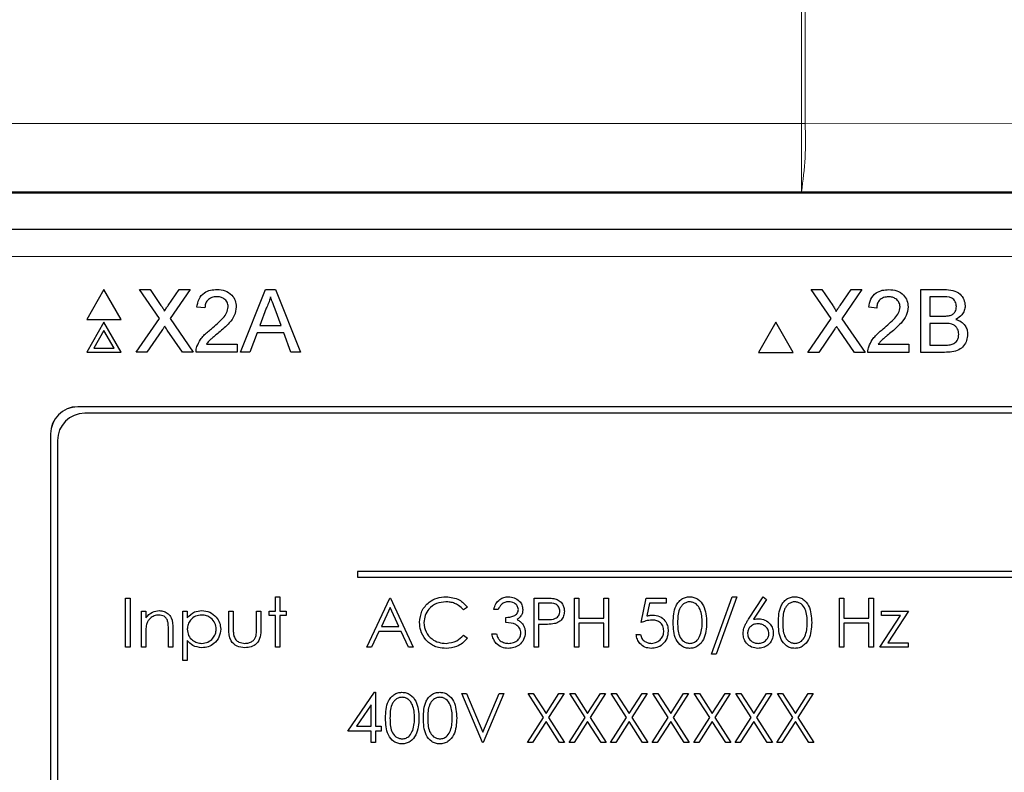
# Paper-space layout 'Blatt3' of a CAD drawing. Header units: millimetres. Extents: x 5 to 418, y 2 to 292.
# Tile 31 of 50: x 110.13 to 119.16, y 189.54 to 196.44. Entities that reach past the tile are written whole.
import ezdxf

# ---------------------------------------------------------------- set-up
doc = ezdxf.new("R2010")
doc.units = ezdxf.units.MM

psp = doc.layouts.new('Blatt3')

# ---------------------------------------------------------------- linework, layer by layer
at = {"color": 7, "linetype": 'Continuous', "lineweight": 18}
for p, q in [((117.2997, 195.484), (117.2997, 214.339)), ((117.3338, 214.339), (117.3338, 195.484)), ((101.9328, 195.484), (117.2997, 195.484)), ((117.2997, 194.8591), (117.2997, 195.484)), ((117.3338, 195.484), (117.2997, 195.484)), ((117.3338, 195.484), (129.9952, 195.4719)), ((117.2997, 194.8591), (101.9328, 194.8591)), ((127.0575, 194.8498), (117.2997, 194.8591)), ((124.8586, 194.2651), (109.1, 194.2651)), ((110.6668, 192.8883), (110.6668, 192.8901)), ((110.4185, 192.6401), (110.4168, 192.6401))]:
    psp.add_line(p, q, dxfattribs=at)
at = {"color": 7, "linetype": 'Continuous', "lineweight": 25}
for p, q in [((105.3963, 194.8498), (127.0575, 194.8498)), ((109.1, 194.5151), (124.8586, 194.5151)), ((110.9075, 193.9641), (110.7487, 193.6891)), ((111.0662, 193.6891), (110.9075, 193.9641)), ((111.4147, 193.6985), (111.2316, 193.9641)), ((111.2316, 193.9641), (111.3293, 193.9641)), ((111.3293, 193.9641), (111.4296, 193.8185)), ((111.497, 193.8184), (111.597, 193.9641)), ((111.696, 193.9641), (111.513, 193.6976)), ((111.597, 193.9641), (111.696, 193.9641)), ((112.1594, 193.3891), (112.3877, 193.9641)), ((112.3877, 193.9641), (112.4792, 193.9641)), ((112.4792, 193.9641), (112.7075, 193.3891)), ((117.3892, 193.9629), (117.4869, 193.9629)), ((117.5722, 193.6973), (117.3892, 193.9629)), ((117.4869, 193.9629), (117.5872, 193.8173)), ((117.6546, 193.8172), (117.7545, 193.9629)), ((117.8536, 193.9629), (117.6706, 193.6964)), ((117.7545, 193.9629), (117.8536, 193.9629)), ((118.3957, 193.3879), (118.3957, 193.9629)), ((118.3957, 193.9629), (118.6109, 193.9629)), ((118.5863, 193.8966), (118.4768, 193.8966)), ((118.4768, 193.8966), (118.4768, 193.7196)), ((111.8327, 193.7946), (111.7589, 193.8019)), ((112.3942, 193.7916), (112.3353, 193.6324)), ((112.5316, 193.6324), (112.4757, 193.7835)), ((117.9902, 193.7934), (117.9165, 193.8007)), ((110.7487, 193.6891), (111.0662, 193.6891)), ((111.2021, 193.3891), (111.4147, 193.6985)), ((111.513, 193.6976), (111.7255, 193.3891)), ((117.3597, 193.3879), (117.5722, 193.6973)), ((117.6706, 193.6964), (117.8831, 193.3879)), ((118.4768, 193.7196), (118.5953, 193.7196)), ((110.9075, 193.6641), (110.7487, 193.3891)), ((110.9075, 193.5891), (110.8136, 193.4266)), ((111.0662, 193.3891), (110.9075, 193.6641)), ((111.0013, 193.4266), (110.9075, 193.5891)), ((111.4371, 193.587), (111.3011, 193.3891)), ((111.6277, 193.3891), (111.4878, 193.5923)), ((112.3353, 193.6324), (112.5316, 193.6324)), ((117.065, 193.6629), (116.9062, 193.3879)), ((117.2238, 193.3879), (117.065, 193.6629)), ((117.5947, 193.5858), (117.4586, 193.3879)), ((117.7853, 193.3879), (117.6454, 193.5911)), ((118.6035, 193.6533), (118.4768, 193.6533)), ((118.4768, 193.6533), (118.4768, 193.4543)), ((112.3109, 193.566), (112.2455, 193.3891)), ((112.556, 193.566), (112.3109, 193.566)), ((112.6214, 193.3891), (112.556, 193.566)), ((110.8136, 193.4266), (111.0013, 193.4266)), ((111.8462, 193.4628), (112.1275, 193.4628)), ((112.1275, 193.4628), (112.1275, 193.3891)), ((118.0038, 193.4616), (118.2851, 193.4616)), ((118.2851, 193.4616), (118.2851, 193.3879)), ((118.4768, 193.4543), (118.6128, 193.4543)), ((110.7487, 193.3891), (111.0662, 193.3891)), ((111.3011, 193.3891), (111.2021, 193.3891)), ((111.7255, 193.3891), (111.6277, 193.3891)), ((112.1275, 193.3891), (111.7516, 193.3891)), ((112.2455, 193.3891), (112.1594, 193.3891)), ((112.7075, 193.3891), (112.6214, 193.3891)), ((116.9062, 193.3879), (117.2238, 193.3879)), ((117.4586, 193.3879), (117.3597, 193.3879)), ((117.8831, 193.3879), (117.7853, 193.3879)), ((118.2851, 193.3879), (117.9091, 193.3879)), ((118.6115, 193.3879), (118.3957, 193.3879)), ((123.2918, 192.8901), (110.6668, 192.8901)), ((123.2918, 192.8883), (110.6668, 192.8883)), ((123.231, 192.8293), (110.731, 192.8293)), ((110.4168, 192.6401), (110.4168, 182.5151)), ((110.4185, 192.6401), (110.4185, 182.5151)), ((110.481, 192.5793), (110.481, 182.5793)), ((120.981, 191.3793), (113.231, 191.3793)), ((113.231, 191.3793), (113.231, 191.3293)), ((113.231, 191.3293), (120.981, 191.3293)), ((112.4788, 191.0159), (112.4788, 191.1486)), ((112.4788, 191.1486), (112.5192, 191.1486)), ((112.5192, 191.1486), (112.5192, 191.0159)), ((116.4769, 190.6236), (116.6651, 191.1486)), ((116.7077, 191.1486), (116.5195, 190.6236)), ((116.6651, 191.1486), (116.7077, 191.1486)), ((116.8157, 190.9432), (116.95, 191.1486)), ((116.95, 191.1486), (116.9811, 191.1242)), ((111.1058, 190.687), (111.1058, 191.137)), ((111.1058, 191.137), (111.1461, 191.137)), ((111.1461, 191.137), (111.1461, 190.687)), ((113.3154, 190.687), (113.5288, 191.137)), ((113.5288, 191.137), (113.5346, 191.137)), ((113.5346, 191.137), (113.7423, 190.687)), ((114.85, 191.137), (114.9382, 191.137)), ((114.85, 190.687), (114.85, 191.137)), ((114.9727, 191.0909), (114.8904, 191.0909)), ((114.8904, 191.0909), (114.8904, 190.9409)), ((115.2192, 191.137), (115.2596, 191.137)), ((115.2192, 190.687), (115.2192, 191.137)), ((115.2596, 191.137), (115.2596, 190.9524)), ((115.4904, 191.137), (115.5308, 191.137)), ((115.4904, 190.9524), (115.4904, 191.137)), ((115.5308, 191.137), (115.5308, 190.687)), ((115.8308, 190.912), (115.8769, 191.137)), ((115.8769, 191.137), (116.0615, 191.137)), ((115.9085, 191.0909), (115.8842, 190.9725)), ((116.0615, 191.0909), (115.9085, 191.0909)), ((116.0615, 191.137), (116.0615, 191.0909)), ((116.9811, 191.1242), (116.8622, 190.9423)), ((117.6481, 191.137), (117.6885, 191.137)), ((117.6481, 190.687), (117.6481, 191.137)), ((117.6885, 191.137), (117.6885, 190.9524)), ((117.9192, 190.9524), (117.9192, 191.137)), ((117.9192, 191.137), (117.9596, 191.137)), ((117.9596, 191.137), (117.9596, 190.687)), ((111.25, 191.0159), (111.2904, 191.0159)), ((111.25, 190.687), (111.25, 191.0159)), ((111.2904, 191.0159), (111.2904, 190.9566)), ((111.6308, 190.5659), (111.6308, 191.0159)), ((111.6308, 191.0159), (111.6711, 191.0159)), ((111.6711, 191.0159), (111.6711, 190.955)), ((112.0519, 191.0159), (112.0923, 191.0159)), ((112.0519, 190.8588), (112.0519, 191.0159)), ((112.0923, 191.0159), (112.0923, 190.8634)), ((112.3058, 191.0159), (112.3461, 191.0159)), ((112.3058, 190.8634), (112.3058, 191.0159)), ((112.3461, 191.0159), (112.3461, 190.8558)), ((112.4211, 190.9755), (112.4211, 191.0159)), ((112.4211, 191.0159), (112.4788, 191.0159)), ((112.4788, 190.9755), (112.4211, 190.9755)), ((112.4788, 190.687), (112.4788, 190.9755)), ((112.5192, 191.0159), (112.5769, 191.0159)), ((112.5769, 190.9755), (112.5192, 190.9755)), ((112.5192, 190.9755), (112.5192, 190.687)), ((112.5769, 191.0159), (112.5769, 190.9755)), ((113.5313, 191.0493), (113.4498, 190.8774)), ((113.6106, 190.8774), (113.5313, 191.0493)), ((114.2385, 191.0545), (114.2031, 191.0274)), ((114.5211, 191.0332), (114.4808, 191.0332)), ((118.0173, 190.687), (118.2087, 190.9755)), ((118.0346, 191.0159), (118.2827, 191.0159)), ((118.0346, 190.9755), (118.0346, 191.0159)), ((118.2087, 190.9755), (118.0346, 190.9755)), ((118.2827, 191.0159), (118.0914, 190.7274)), ((113.4498, 190.8774), (113.6106, 190.8774)), ((114.5904, 190.912), (114.5904, 190.9582)), ((114.8904, 190.9409), (114.9692, 190.9399)), ((114.9226, 190.8947), (114.8904, 190.8947)), ((114.8904, 190.8947), (114.8904, 190.687)), ((115.2596, 190.9524), (115.4904, 190.9524)), ((115.4904, 190.9063), (115.2596, 190.9063)), ((115.2596, 190.9063), (115.2596, 190.687)), ((115.4904, 190.687), (115.4904, 190.9063)), ((117.6885, 190.9524), (117.9192, 190.9524)), ((117.9192, 190.9063), (117.6885, 190.9063)), ((117.6885, 190.9063), (117.6885, 190.687)), ((117.9192, 190.687), (117.9192, 190.9063)), ((111.2904, 190.8059), (111.2904, 190.687)), ((111.4981, 190.687), (111.4981, 190.8417)), ((111.5385, 190.855), (111.5385, 190.687)), ((113.4279, 190.8313), (113.3595, 190.687)), ((113.6319, 190.8313), (113.4279, 190.8313)), ((113.6984, 190.687), (113.6319, 190.8313)), ((114.2031, 190.7967), (114.2385, 190.7699)), ((114.4635, 190.8082), (114.5038, 190.8082)), ((115.7846, 190.8024), (115.825, 190.8024)), ((111.6711, 190.7466), (111.6711, 190.5659)), ((118.0914, 190.7274), (118.2769, 190.7274)), ((118.2769, 190.7274), (118.2769, 190.687)), ((111.1461, 190.687), (111.1058, 190.687)), ((111.2904, 190.687), (111.25, 190.687)), ((111.5385, 190.687), (111.4981, 190.687)), ((112.5192, 190.687), (112.4788, 190.687)), ((113.3595, 190.687), (113.3154, 190.687)), ((113.7423, 190.687), (113.6984, 190.687)), ((114.8904, 190.687), (114.85, 190.687)), ((115.2596, 190.687), (115.2192, 190.687)), ((115.5308, 190.687), (115.4904, 190.687)), ((116.5195, 190.6236), (116.4769, 190.6236)), ((117.6885, 190.687), (117.6481, 190.687)), ((117.9596, 190.687), (117.9192, 190.687)), ((118.2769, 190.687), (118.0173, 190.687)), ((111.6711, 190.5659), (111.6308, 190.5659)), ((113.1423, 189.9159), (113.3879, 190.2736)), ((113.3879, 190.2736), (113.3961, 190.2736)), ((113.3961, 190.2736), (113.3961, 189.962)), ((114.1865, 190.262), (114.2298, 190.262)), ((114.3769, 189.812), (114.1865, 190.262)), ((114.2298, 190.262), (114.3798, 189.9074)), ((114.3798, 189.9074), (114.5298, 190.262)), ((114.5731, 190.262), (114.3827, 189.812)), ((114.5298, 190.262), (114.5731, 190.262)), ((114.9363, 190.0416), (114.7952, 190.262)), ((114.7952, 190.262), (114.8418, 190.262)), ((114.8418, 190.262), (114.9596, 190.078)), ((114.9596, 190.078), (115.0774, 190.262)), ((115.124, 190.262), (114.983, 190.0416)), ((115.0774, 190.262), (115.124, 190.262)), ((115.176, 190.262), (115.2226, 190.262)), ((115.3171, 190.0416), (115.176, 190.262)), ((115.2226, 190.262), (115.3404, 190.078)), ((115.3404, 190.078), (115.4582, 190.262)), ((115.5048, 190.262), (115.3637, 190.0416)), ((115.4582, 190.262), (115.5048, 190.262)), ((115.6979, 190.0416), (115.5567, 190.262)), ((115.5567, 190.262), (115.6033, 190.262)), ((115.6033, 190.262), (115.7211, 190.078)), ((115.7211, 190.078), (115.839, 190.262)), ((115.8856, 190.262), (115.7445, 190.0416)), ((115.839, 190.262), (115.8856, 190.262)), ((116.0787, 190.0416), (115.9375, 190.262)), ((115.9375, 190.262), (115.9841, 190.262)), ((115.9841, 190.262), (116.1019, 190.078)), ((116.1019, 190.078), (116.2197, 190.262)), ((116.2663, 190.262), (116.1253, 190.0416)), ((116.2197, 190.262), (116.2663, 190.262)), ((116.3183, 190.262), (116.3649, 190.262)), ((116.4594, 190.0416), (116.3183, 190.262)), ((116.3649, 190.262), (116.4827, 190.078)), ((116.4827, 190.078), (116.6005, 190.262)), ((116.6471, 190.262), (116.506, 190.0416)), ((116.6005, 190.262), (116.6471, 190.262)), ((116.699, 190.262), (116.7456, 190.262)), ((116.8402, 190.0416), (116.699, 190.262)), ((116.7456, 190.262), (116.8635, 190.078)), ((116.8635, 190.078), (116.9813, 190.262)), ((117.0279, 190.262), (116.8868, 190.0416)), ((116.9813, 190.262), (117.0279, 190.262)), ((117.0798, 190.262), (117.1264, 190.262)), ((117.221, 190.0416), (117.0798, 190.262)), ((117.1264, 190.262), (117.2442, 190.078)), ((117.2442, 190.078), (117.362, 190.262)), ((117.4086, 190.262), (117.2676, 190.0416)), ((117.362, 190.262), (117.4086, 190.262)), ((113.3558, 190.1575), (113.2216, 189.962)), ((113.3558, 189.962), (113.3558, 190.1575)), ((114.7894, 189.812), (114.9363, 190.0416)), ((114.9596, 190.0051), (114.836, 189.812)), ((115.0832, 189.812), (114.9596, 190.0051)), ((114.983, 190.0416), (115.1298, 189.812)), ((115.1702, 189.812), (115.3171, 190.0416)), ((115.3404, 190.0051), (115.2168, 189.812)), ((115.464, 189.812), (115.3404, 190.0051)), ((115.3637, 190.0416), (115.5106, 189.812)), ((115.551, 189.812), (115.6979, 190.0416)), ((115.7211, 190.0051), (115.5976, 189.812)), ((115.8447, 189.812), (115.7211, 190.0051)), ((115.7445, 190.0416), (115.8913, 189.812)), ((115.9317, 189.812), (116.0787, 190.0416)), ((116.1019, 190.0051), (115.9783, 189.812)), ((116.2255, 189.812), (116.1019, 190.0051)), ((116.1253, 190.0416), (116.2721, 189.812)), ((116.3125, 189.812), (116.4594, 190.0416)), ((116.4827, 190.0051), (116.3591, 189.812)), ((116.6063, 189.812), (116.4827, 190.0051)), ((116.506, 190.0416), (116.6529, 189.812)), ((116.6933, 189.812), (116.8402, 190.0416)), ((116.8635, 190.0051), (116.7399, 189.812)), ((116.987, 189.812), (116.8635, 190.0051)), ((116.8868, 190.0416), (117.0336, 189.812)), ((117.074, 189.812), (117.221, 190.0416)), ((117.2442, 190.0051), (117.1206, 189.812)), ((117.3678, 189.812), (117.2442, 190.0051)), ((117.2676, 190.0416), (117.4144, 189.812)), ((113.3558, 189.9159), (113.1423, 189.9159)), ((113.2216, 189.962), (113.3558, 189.962)), ((113.3558, 189.812), (113.3558, 189.9159)), ((113.3961, 189.962), (113.4481, 189.962)), ((113.4481, 189.9159), (113.3961, 189.9159)), ((113.3961, 189.9159), (113.3961, 189.812)), ((113.4481, 189.962), (113.4481, 189.9159)), ((113.3961, 189.812), (113.3558, 189.812)), ((114.3827, 189.812), (114.3769, 189.812)), ((114.836, 189.812), (114.7894, 189.812)), ((115.1298, 189.812), (115.0832, 189.812)), ((115.2168, 189.812), (115.1702, 189.812)), ((115.5106, 189.812), (115.464, 189.812)), ((115.5976, 189.812), (115.551, 189.812)), ((115.8913, 189.812), (115.8447, 189.812)), ((115.9783, 189.812), (115.9317, 189.812)), ((116.2721, 189.812), (116.2255, 189.812)), ((116.3591, 189.812), (116.3125, 189.812)), ((116.6529, 189.812), (116.6063, 189.812)), ((116.7399, 189.812), (116.6933, 189.812)), ((117.0336, 189.812), (116.987, 189.812)), ((117.1206, 189.812), (117.074, 189.812)), ((117.4144, 189.812), (117.3678, 189.812))]:
    psp.add_line(p, q, dxfattribs=at)
at = {"color": 7, "linetype": 'Continuous', "lineweight": 18}
psp.add_arc((114.3297, 195.3347), 3.0079, 350.90189, 2.84486, dxfattribs=at)
at = {"color": 7, "linetype": 'Continuous', "lineweight": 25}
for centre, radius in [((110.6668, 192.6401), 0.25), ((110.6668, 192.6401), 0.2483), ((110.731, 192.5793), 0.25)]:
    psp.add_arc(centre, radius, 90, 180, dxfattribs=at)
for points, knots in [([(111.7589, 193.8019), (111.7632, 193.8274), (111.7717, 193.8783), (111.8211, 193.9347), (111.8828, 193.9608), (111.9231, 193.963), (111.9432, 193.9641)], [0, 0, 0, 0, 0.280235, 0.558892, 0.779131, 1, 1, 1, 1]), ([(111.9432, 193.9641), (111.9683, 193.9624), (112.0184, 193.9589), (112.0783, 193.9191), (112.1148, 193.8644), (112.1184, 193.8251), (112.1202, 193.8054)], [0, 0, 0, 0, 0.280481, 0.559641, 0.779744, 1, 1, 1, 1]), ([(117.9165, 193.8007), (117.9207, 193.8263), (117.9292, 193.8771), (117.9786, 193.9335), (118.0403, 193.9596), (118.0806, 193.9618), (118.1008, 193.9629)], [0, 0, 0, 0, 0.280232, 0.558892, 0.779135, 1, 1, 1, 1]), ([(118.1008, 193.9629), (118.1259, 193.9612), (118.1759, 193.9577), (118.2358, 193.9179), (118.2724, 193.8632), (118.2759, 193.8239), (118.2777, 193.8042)], [0, 0, 0, 0, 0.280482, 0.55964, 0.779749, 1, 1, 1, 1]), ([(118.6109, 193.9629), (118.6365, 193.9621), (118.6873, 193.9604), (118.7537, 193.9288), (118.7932, 193.8736), (118.7985, 193.8338), (118.8011, 193.8139)], [0, 0, 0, 0, 0.281112, 0.56003, 0.78011, 1, 1, 1, 1]), ([(111.9416, 193.8978), (111.9257, 193.8966), (111.894, 193.8942), (111.8558, 193.8684), (111.8354, 193.8319), (111.8336, 193.807), (111.8327, 193.7946)], [0, 0, 0, 0, 0.280415, 0.559496, 0.779377, 1, 1, 1, 1]), ([(112.0464, 193.8047), (112.0445, 193.8194), (112.0406, 193.8488), (112.0107, 193.8796), (111.9763, 193.8957), (111.9532, 193.8971), (111.9416, 193.8978)], [0, 0, 0, 0, 0.27908, 0.558621, 0.77905, 1, 1, 1, 1]), ([(112.4335, 193.8978), (112.428, 193.8772), (112.4182, 193.8406), (112.4015, 193.8065), (112.3942, 193.7916)], [0, 0, 0, 0, 0.5599239, 1, 1, 1, 1]), ([(112.4757, 193.7835), (112.4678, 193.8048), (112.4537, 193.8429), (112.4396, 193.881), (112.4335, 193.8978)], [0, 0, 0, 0, 0.560002, 1, 1, 1, 1]), ([(118.0992, 193.8966), (118.0833, 193.8954), (118.0515, 193.893), (118.0134, 193.8672), (117.9929, 193.8308), (117.9911, 193.8058), (117.9902, 193.7934)], [0, 0, 0, 0, 0.2804027, 0.5594827, 0.7793682, 1, 1, 1, 1]), ([(118.204, 193.8035), (118.2021, 193.8182), (118.1982, 193.8476), (118.1683, 193.8784), (118.1338, 193.8945), (118.1107, 193.8959), (118.0992, 193.8966)], [0, 0, 0, 0, 0.279079, 0.558609, 0.779037, 1, 1, 1, 1]), ([(118.72, 193.8067), (118.7183, 193.8223), (118.7157, 193.8458), (118.6981, 193.8722), (118.6591, 193.8993), (118.6186, 193.8978), (118.5863, 193.8966)], [0, 0, 0, 0, 0.249514, 0.37501, 0.500247, 1, 1, 1, 1]), ([(111.4296, 193.8185), (111.4361, 193.8087), (111.4451, 193.7951), (111.4562, 193.7771), (111.4584, 193.7682), (111.4595, 193.7637)], [0, 0, 0, 0, 0.56129, 0.78177, 1, 1, 1, 1]), ([(111.4595, 193.7637), (111.4665, 193.7739), (111.479, 193.7921), (111.4915, 193.8104), (111.497, 193.8184)], [0, 0, 0, 0, 0.559999, 1, 1, 1, 1]), ([(111.8919, 193.6042), (111.9286, 193.6356), (111.9798, 193.6793), (112.0363, 193.7477), (112.0431, 193.7857), (112.0464, 193.8047)], [0, 0, 0, 0, 0.561314, 0.781388, 1, 1, 1, 1]), ([(112.1202, 193.8054), (112.1163, 193.7779), (112.1085, 193.7229), (112.0467, 193.6433), (111.9933, 193.5975), (111.9606, 193.5695)], [0, 0, 0, 0, 0.2787399, 0.55883, 1, 1, 1, 1]), ([(117.5872, 193.8173), (117.5936, 193.8075), (117.6026, 193.7939), (117.6137, 193.7759), (117.6159, 193.767), (117.617, 193.7625)], [0, 0, 0, 0, 0.561274, 0.781747, 1, 1, 1, 1]), ([(117.617, 193.7625), (117.624, 193.7727), (117.6365, 193.791), (117.6491, 193.8092), (117.6546, 193.8172)], [0, 0, 0, 0, 0.560002, 1, 1, 1, 1]), ([(118.0494, 193.603), (118.0862, 193.6344), (118.1373, 193.6782), (118.1938, 193.7465), (118.2006, 193.7846), (118.204, 193.8035)], [0, 0, 0, 0, 0.561312, 0.781386, 1, 1, 1, 1]), ([(118.2777, 193.8042), (118.2738, 193.7767), (118.266, 193.7217), (118.2042, 193.6421), (118.1508, 193.5963), (118.1182, 193.5683)], [0, 0, 0, 0, 0.27874, 0.558834, 1, 1, 1, 1]), ([(118.6644, 193.7264), (118.6736, 193.7301), (118.6919, 193.7375), (118.7158, 193.7655), (118.7184, 193.7911), (118.72, 193.8067)], [0, 0, 0, 0, 0.280868, 0.561049, 1, 1, 1, 1]), ([(118.8011, 193.8139), (118.7995, 193.799), (118.7963, 193.7693), (118.7685, 193.7219), (118.7352, 193.7022), (118.7148, 193.6902)], [0, 0, 0, 0, 0.28034, 0.560804, 1, 1, 1, 1]), ([(118.5953, 193.7196), (118.6083, 193.7197), (118.6316, 193.7197), (118.6544, 193.7244), (118.6644, 193.7264)], [0, 0, 0, 0, 0.560407, 1, 1, 1, 1]), ([(118.7148, 193.6902), (118.7316, 193.6841), (118.7649, 193.672), (118.8003, 193.6359), (118.8204, 193.5944), (118.8223, 193.5665), (118.8232, 193.5526)], [0, 0, 0, 0, 0.2802119, 0.5596694, 0.7797132, 1, 1, 1, 1]), ([(111.4642, 193.6265), (111.4591, 193.6192), (111.45, 193.606), (111.4411, 193.5928), (111.4371, 193.587)], [0, 0, 0, 0, 0.559993, 1, 1, 1, 1]), ([(111.4878, 193.5923), (111.4834, 193.5987), (111.4755, 193.61), (111.4676, 193.6215), (111.4642, 193.6265)], [0, 0, 0, 0, 0.560002, 1, 1, 1, 1]), ([(111.7593, 193.4402), (111.769, 193.4626), (111.7851, 193.4993), (111.8213, 193.542), (111.8553, 193.5745), (111.8797, 193.5943), (111.8919, 193.6042)], [0, 0, 0, 0, 0.3394104, 0.5595206, 0.7797493, 1, 1, 1, 1]), ([(117.6217, 193.6253), (117.6166, 193.618), (117.6076, 193.6048), (117.5986, 193.5916), (117.5947, 193.5858)], [0, 0, 0, 0, 0.560007, 1, 1, 1, 1]), ([(117.6454, 193.5911), (117.6409, 193.5975), (117.633, 193.6089), (117.6252, 193.6203), (117.6217, 193.6253)], [0, 0, 0, 0, 0.560002, 1, 1, 1, 1]), ([(117.9168, 193.4391), (117.9266, 193.4614), (117.9426, 193.4981), (117.9789, 193.5408), (118.0128, 193.5734), (118.0372, 193.5931), (118.0494, 193.603)], [0, 0, 0, 0, 0.3394126, 0.5595284, 0.779756, 1, 1, 1, 1]), ([(118.7421, 193.5538), (118.7404, 193.5702), (118.7377, 193.5949), (118.7189, 193.6222), (118.6799, 193.6529), (118.6374, 193.6531), (118.6035, 193.6533)], [0, 0, 0, 0, 0.249806, 0.375545, 0.501157, 1, 1, 1, 1]), ([(111.9606, 193.5695), (111.9469, 193.5582), (111.9243, 193.5395), (111.8931, 193.5133), (111.8672, 193.4903), (111.8532, 193.472), (111.8462, 193.4628)], [0, 0, 0, 0, 0.3400368, 0.5600646, 0.7800833, 1, 1, 1, 1]), ([(118.1182, 193.5683), (118.1045, 193.557), (118.0819, 193.5383), (118.0507, 193.5121), (118.0248, 193.4891), (118.0108, 193.4708), (118.0038, 193.4616)], [0, 0, 0, 0, 0.340046, 0.560065, 0.7801, 1, 1, 1, 1]), ([(118.8232, 193.5526), (118.8214, 193.5337), (118.8178, 193.4957), (118.7898, 193.4444), (118.7229, 193.3922), (118.6575, 193.3897), (118.6115, 193.3879)], [0, 0, 0, 0, 0.187148, 0.374321, 0.560788, 1, 1, 1, 1]), ([(118.662, 193.457), (118.6746, 193.4602), (118.6999, 193.4664), (118.7265, 193.4926), (118.7403, 193.5233), (118.7415, 193.5436), (118.7421, 193.5538)], [0, 0, 0, 0, 0.280299, 0.55902, 0.779405, 1, 1, 1, 1]), ([(111.7516, 193.3891), (111.7518, 193.3989), (111.7521, 193.4163), (111.7571, 193.4329), (111.7593, 193.4402)], [0, 0, 0, 0, 0.559941, 1, 1, 1, 1]), ([(117.9091, 193.3879), (117.9093, 193.3977), (117.9097, 193.4151), (117.9147, 193.4317), (117.9168, 193.4391)], [0, 0, 0, 0, 0.55996, 1, 1, 1, 1]), ([(118.6128, 193.4543), (118.622, 193.4542), (118.6385, 193.4542), (118.6548, 193.4562), (118.662, 193.457)], [0, 0, 0, 0, 0.560091, 1, 1, 1, 1]), ([(113.8, 190.9147), (113.8041, 190.9499), (113.8123, 191.0205), (113.8789, 191.0977), (113.959, 191.1424), (114.0144, 191.1465), (114.0421, 191.1486)], [0, 0, 0, 0, 0.279512, 0.55908, 0.779374, 1, 1, 1, 1]), ([(114.0421, 191.1486), (114.0853, 191.1438), (114.1625, 191.1353), (114.2152, 191.0792), (114.2385, 191.0545)], [0, 0, 0, 0, 0.559522, 1, 1, 1, 1]), ([(114.4808, 191.0332), (114.4859, 191.0505), (114.4963, 191.0851), (114.5307, 191.1233), (114.5723, 191.1453), (114.6006, 191.1475), (114.6147, 191.1486)], [0, 0, 0, 0, 0.280292, 0.559684, 0.779754, 1, 1, 1, 1]), ([(114.6147, 191.1486), (114.6329, 191.1466), (114.6694, 191.1427), (114.7129, 191.1138), (114.7406, 191.0746), (114.7443, 191.046), (114.7461, 191.0317)], [0, 0, 0, 0, 0.28009, 0.559871, 0.7801, 1, 1, 1, 1]), ([(116.125, 190.9119), (116.1267, 190.9656), (116.1289, 191.0329), (116.1708, 191.1004), (116.2001, 191.1273), (116.236, 191.1454), (116.2623, 191.1475), (116.2754, 191.1486)], [0, 0, 0, 0, 0.498706, 0.62418, 0.749472, 0.87475, 1, 1, 1, 1]), ([(116.2754, 191.1486), (116.2887, 191.1475), (116.3152, 191.1454), (116.3635, 191.1219), (116.4243, 191.0468), (116.4282, 190.9659), (116.4308, 190.9119)], [0, 0, 0, 0, 0.125604, 0.2512, 0.500582, 1, 1, 1, 1]), ([(117.0885, 190.9119), (117.0902, 190.9656), (117.0924, 191.0329), (117.1343, 191.1004), (117.1635, 191.1273), (117.1994, 191.1454), (117.2258, 191.1475), (117.2389, 191.1486)], [0, 0, 0, 0, 0.498705, 0.624176, 0.749467, 0.874745, 1, 1, 1, 1]), ([(117.2389, 191.1486), (117.2521, 191.1475), (117.2786, 191.1454), (117.3269, 191.1219), (117.3877, 191.0468), (117.3916, 190.9659), (117.3942, 190.9119)], [0, 0, 0, 0, 0.125599, 0.251195, 0.500579, 1, 1, 1, 1]), ([(114.0396, 191.1024), (114.0109, 191.0991), (113.9534, 191.0926), (113.8864, 191.0437), (113.8465, 190.9795), (113.8424, 190.9342), (113.8404, 190.9116)], [0, 0, 0, 0, 0.279856, 0.55952, 0.779684, 1, 1, 1, 1]), ([(114.2031, 191.0274), (114.1884, 191.0428), (114.1642, 191.068), (114.1202, 191.0893), (114.0806, 191.1006), (114.0533, 191.1018), (114.0396, 191.1024)], [0, 0, 0, 0, 0.339331, 0.559468, 0.779725, 1, 1, 1, 1]), ([(114.6153, 191.1024), (114.6036, 191.1015), (114.5802, 191.0996), (114.543, 191.0771), (114.5294, 191.0499), (114.5211, 191.0332)], [0, 0, 0, 0, 0.280646, 0.560371, 1, 1, 1, 1]), ([(114.7058, 191.0318), (114.7035, 191.0436), (114.6989, 191.0673), (114.6645, 191.0964), (114.6339, 191.1002), (114.6153, 191.1024)], [0, 0, 0, 0, 0.278862, 0.560071, 1, 1, 1, 1]), ([(114.9382, 191.137), (114.9575, 191.1371), (114.9918, 191.1372), (115.0258, 191.1324), (115.0407, 191.1303)], [0, 0, 0, 0, 0.560308, 1, 1, 1, 1]), ([(115.0865, 191.0162), (115.0845, 191.0291), (115.0814, 191.0485), (115.0648, 191.0688), (115.0331, 191.0916), (114.9995, 191.0912), (114.9727, 191.0909)], [0, 0, 0, 0, 0.248966, 0.374726, 0.500384, 1, 1, 1, 1]), ([(115.0407, 191.1303), (115.0544, 191.1254), (115.0818, 191.1155), (115.11, 191.085), (115.1249, 191.0505), (115.1263, 191.0277), (115.1269, 191.0163)], [0, 0, 0, 0, 0.27971, 0.559384, 0.779513, 1, 1, 1, 1]), ([(116.2768, 191.1024), (116.2665, 191.1014), (116.2458, 191.0993), (116.2185, 191.0835), (116.1966, 191.0614), (116.1669, 191.0066), (116.166, 190.954), (116.1654, 190.912)], [0, 0, 0, 0, 0.125135, 0.250414, 0.375517, 0.500844, 1, 1, 1, 1]), ([(116.3904, 190.912), (116.3887, 190.9538), (116.3862, 191.0164), (116.3441, 191.0783), (116.3077, 191.0992), (116.2871, 191.1013), (116.2768, 191.1024)], [0, 0, 0, 0, 0.500071, 0.749021, 0.874595, 1, 1, 1, 1]), ([(117.2403, 191.1024), (117.2299, 191.1014), (117.2093, 191.0993), (117.1819, 191.0835), (117.1601, 191.0614), (117.1303, 191.0066), (117.1295, 190.954), (117.1288, 190.912)], [0, 0, 0, 0, 0.125142, 0.250421, 0.375523, 0.500846, 1, 1, 1, 1]), ([(117.3538, 190.912), (117.3522, 190.9538), (117.3497, 191.0164), (117.3076, 191.0783), (117.2712, 191.0992), (117.2506, 191.1013), (117.2403, 191.1024)], [0, 0, 0, 0, 0.500072, 0.749021, 0.874602, 1, 1, 1, 1]), ([(111.2904, 190.9566), (111.3096, 190.9773), (111.3439, 191.0142), (111.3936, 191.0194), (111.4155, 191.0217)], [0, 0, 0, 0, 0.559138, 1, 1, 1, 1]), ([(111.4085, 190.9813), (111.3942, 190.9798), (111.3657, 190.9768), (111.3322, 190.9537), (111.3079, 190.9259), (111.3004, 190.9048), (111.2966, 190.8942)], [0, 0, 0, 0, 0.27955, 0.559375, 0.779706, 1, 1, 1, 1]), ([(111.4933, 190.9166), (111.4901, 190.927), (111.4836, 190.9479), (111.4544, 190.9767), (111.4259, 190.9795), (111.4085, 190.9813)], [0, 0, 0, 0, 0.281189, 0.561325, 1, 1, 1, 1]), ([(111.4155, 191.0217), (111.4302, 191.0204), (111.4597, 191.0178), (111.4984, 190.9941), (111.5377, 190.9416), (111.5381, 190.8907), (111.5385, 190.855)], [0, 0, 0, 0, 0.187023, 0.37389, 0.560612, 1, 1, 1, 1]), ([(111.6711, 190.955), (111.6916, 190.9766), (111.7283, 191.0153), (111.7808, 191.0197), (111.804, 191.0217)], [0, 0, 0, 0, 0.558417, 1, 1, 1, 1]), ([(111.8037, 190.9813), (111.7842, 190.9792), (111.7452, 190.975), (111.7014, 190.9401), (111.6749, 190.8967), (111.6724, 190.8661), (111.6711, 190.8508)], [0, 0, 0, 0, 0.279748, 0.559313, 0.779514, 1, 1, 1, 1]), ([(111.9365, 190.8519), (111.9339, 190.8711), (111.9285, 190.9096), (111.8929, 190.9524), (111.8491, 190.9771), (111.8188, 190.9799), (111.8037, 190.9813)], [0, 0, 0, 0, 0.279389, 0.559091, 0.77951, 1, 1, 1, 1]), ([(111.804, 191.0217), (111.8292, 191.0188), (111.8797, 191.013), (111.9359, 190.9673), (111.9715, 190.9118), (111.9751, 190.8722), (111.9769, 190.8524)], [0, 0, 0, 0, 0.279626, 0.559433, 0.779702, 1, 1, 1, 1]), ([(114.5904, 190.9582), (114.6158, 190.9606), (114.6539, 190.9641), (114.6912, 190.9905), (114.7039, 191.0129), (114.7052, 191.0255), (114.7058, 191.0318)], [0, 0, 0, 0, 0.49941, 0.749017, 0.874544, 1, 1, 1, 1]), ([(114.7461, 191.0317), (114.7454, 191.0213), (114.7439, 191.0005), (114.7277, 190.966), (114.7065, 190.9493), (114.6936, 190.9391)], [0, 0, 0, 0, 0.280505, 0.560793, 1, 1, 1, 1]), ([(114.9692, 190.9399), (114.9966, 190.9398), (115.0309, 190.9397), (115.0641, 190.9622), (115.0814, 190.9829), (115.0845, 191.0029), (115.0865, 191.0162)], [0, 0, 0, 0, 0.49972, 0.625346, 0.751085, 1, 1, 1, 1]), ([(115.1269, 191.0163), (115.1258, 191.0015), (115.1237, 190.9719), (115.1012, 190.9358), (115.0705, 190.9125), (115.0483, 190.9056), (115.0371, 190.9021)], [0, 0, 0, 0, 0.280097, 0.559319, 0.779451, 1, 1, 1, 1]), ([(115.8842, 190.9725), (115.8939, 190.9752), (115.9113, 190.98), (115.9293, 190.9809), (115.9372, 190.9813)], [0, 0, 0, 0, 0.560083, 1, 1, 1, 1]), ([(115.9372, 190.9813), (115.9587, 190.979), (116.0018, 190.9744), (116.0491, 190.9339), (116.0754, 190.8847), (116.0777, 190.8509), (116.0788, 190.8341)], [0, 0, 0, 0, 0.279692, 0.559026, 0.77929, 1, 1, 1, 1]), ([(111.2966, 190.8942), (111.2943, 190.8778), (111.2903, 190.8485), (111.2904, 190.819), (111.2904, 190.8059)], [0, 0, 0, 0, 0.559656, 1, 1, 1, 1]), ([(111.4981, 190.8417), (111.4982, 190.8558), (111.4983, 190.8808), (111.4948, 190.9056), (111.4933, 190.9166)], [0, 0, 0, 0, 0.560252, 1, 1, 1, 1]), ([(113.8571, 190.7542), (113.8384, 190.7815), (113.8051, 190.8302), (113.8016, 190.8888), (113.8, 190.9147)], [0, 0, 0, 0, 0.5590317, 1, 1, 1, 1]), ([(113.8404, 190.9116), (113.8438, 190.8825), (113.8507, 190.8243), (113.9071, 190.7615), (113.9739, 190.7265), (114.0195, 190.7233), (114.0424, 190.7217)], [0, 0, 0, 0, 0.279435, 0.558924, 0.779282, 1, 1, 1, 1]), ([(114.7288, 190.8169), (114.7282, 190.8247), (114.7269, 190.8404), (114.7128, 190.8688), (114.671, 190.9075), (114.6226, 190.9102), (114.5904, 190.912)], [0, 0, 0, 0, 0.125584, 0.251192, 0.500606, 1, 1, 1, 1]), ([(114.6936, 190.9391), (114.7041, 190.9336), (114.7228, 190.9239), (114.7364, 190.9078), (114.7424, 190.9007)], [0, 0, 0, 0, 0.559783, 1, 1, 1, 1]), ([(114.7424, 190.9007), (114.751, 190.8869), (114.7664, 190.8623), (114.7684, 190.8334), (114.7692, 190.8207)], [0, 0, 0, 0, 0.559418, 1, 1, 1, 1]), ([(115.0371, 190.9021), (115.0158, 190.8995), (114.9778, 190.8947), (114.9394, 190.8947), (114.9226, 190.8947)], [0, 0, 0, 0, 0.559691, 1, 1, 1, 1]), ([(115.9299, 190.9351), (115.9109, 190.9332), (115.8768, 190.9296), (115.8448, 190.9174), (115.8308, 190.912)], [0, 0, 0, 0, 0.5594074, 1, 1, 1, 1]), ([(116.0385, 190.8358), (116.0368, 190.8514), (116.0335, 190.8825), (116.0031, 190.9163), (115.9665, 190.933), (115.9421, 190.9344), (115.9299, 190.9351)], [0, 0, 0, 0, 0.279539, 0.558617, 0.779044, 1, 1, 1, 1]), ([(116.2754, 190.6755), (116.2623, 190.6766), (116.236, 190.6787), (116.1883, 190.7023), (116.1291, 190.7779), (116.1267, 190.8582), (116.125, 190.9119)], [0, 0, 0, 0, 0.125548, 0.251089, 0.500249, 1, 1, 1, 1]), ([(116.1654, 190.912), (116.1657, 190.87), (116.1662, 190.807), (116.2094, 190.7456), (116.2459, 190.725), (116.2665, 190.7228), (116.2768, 190.7217)], [0, 0, 0, 0, 0.500294, 0.749089, 0.874611, 1, 1, 1, 1]), ([(116.4308, 190.9119), (116.4282, 190.8579), (116.4245, 190.7769), (116.3633, 190.7023), (116.3151, 190.6787), (116.2887, 190.6766), (116.2754, 190.6755)], [0, 0, 0, 0, 0.499405, 0.748739, 0.874367, 1, 1, 1, 1]), ([(116.3733, 190.7989), (116.3791, 190.8197), (116.3893, 190.8567), (116.3901, 190.8951), (116.3904, 190.912)], [0, 0, 0, 0, 0.559605, 1, 1, 1, 1]), ([(116.7654, 190.8125), (116.767, 190.8286), (116.7696, 190.8551), (116.7839, 190.8895), (116.7987, 190.917), (116.81, 190.9345), (116.8157, 190.9432)], [0, 0, 0, 0, 0.339376, 0.559484, 0.779729, 1, 1, 1, 1]), ([(116.9003, 190.9005), (116.8866, 190.8993), (116.8592, 190.897), (116.8278, 190.8733), (116.8087, 190.8431), (116.8067, 190.8216), (116.8058, 190.8109)], [0, 0, 0, 0, 0.280119, 0.559519, 0.779719, 1, 1, 1, 1]), ([(116.8622, 190.9423), (116.8708, 190.9437), (116.8863, 190.9461), (116.9019, 190.9465), (116.9088, 190.9467)], [0, 0, 0, 0, 0.559929, 1, 1, 1, 1]), ([(117.0019, 190.8109), (116.9998, 190.825), (116.9957, 190.8533), (116.9662, 190.8817), (116.9336, 190.8982), (116.9114, 190.8997), (116.9003, 190.9005)], [0, 0, 0, 0, 0.278754, 0.558604, 0.779148, 1, 1, 1, 1]), ([(116.9088, 190.9467), (116.9285, 190.9444), (116.9679, 190.9399), (117.0118, 190.9038), (117.0384, 190.8598), (117.041, 190.8288), (117.0423, 190.8133)], [0, 0, 0, 0, 0.279637, 0.559327, 0.779529, 1, 1, 1, 1]), ([(117.2389, 190.6755), (117.2258, 190.6766), (117.1995, 190.6787), (117.1517, 190.7023), (117.0926, 190.7779), (117.0901, 190.8582), (117.0885, 190.9119)], [0, 0, 0, 0, 0.125548, 0.251088, 0.500251, 1, 1, 1, 1]), ([(117.1288, 190.912), (117.1292, 190.87), (117.1297, 190.807), (117.1729, 190.7456), (117.2094, 190.725), (117.23, 190.7228), (117.2403, 190.7217)], [0, 0, 0, 0, 0.50029, 0.749089, 0.874605, 1, 1, 1, 1]), ([(117.3942, 190.9119), (117.3917, 190.8579), (117.3879, 190.7769), (117.3268, 190.7023), (117.2786, 190.6787), (117.2521, 190.6766), (117.2389, 190.6755)], [0, 0, 0, 0, 0.499406, 0.748745, 0.874373, 1, 1, 1, 1]), ([(117.3368, 190.7989), (117.3425, 190.8197), (117.3528, 190.8567), (117.3535, 190.8951), (117.3538, 190.912)], [0, 0, 0, 0, 0.559603, 1, 1, 1, 1]), ([(111.6711, 190.8508), (111.6733, 190.8313), (111.6776, 190.7925), (111.7144, 190.7499), (111.7587, 190.726), (111.7891, 190.7231), (111.8043, 190.7217)], [0, 0, 0, 0, 0.279656, 0.558875, 0.779456, 1, 1, 1, 1]), ([(111.8043, 190.7217), (111.8235, 190.7241), (111.862, 190.7289), (111.9052, 190.7637), (111.9314, 190.8066), (111.9348, 190.8368), (111.9365, 190.8519)], [0, 0, 0, 0, 0.279625, 0.559247, 0.779775, 1, 1, 1, 1]), ([(111.9769, 190.8524), (111.974, 190.8271), (111.9681, 190.7764), (111.9211, 190.7208), (111.8649, 190.6864), (111.8252, 190.683), (111.8053, 190.6813)], [0, 0, 0, 0, 0.27954, 0.559272, 0.779559, 1, 1, 1, 1]), ([(112.1993, 190.6813), (112.1743, 190.6833), (112.1244, 190.6872), (112.0545, 190.753), (112.0529, 190.8186), (112.0519, 190.8588)], [0, 0, 0, 0, 0.280971, 0.559787, 1, 1, 1, 1]), ([(112.0923, 190.8634), (112.0923, 190.8489), (112.0922, 190.8231), (112.0967, 190.7976), (112.0987, 190.7865)], [0, 0, 0, 0, 0.560367, 1, 1, 1, 1]), ([(112.0987, 190.7865), (112.1037, 190.7755), (112.1136, 190.7534), (112.1498, 190.7271), (112.1808, 190.7237), (112.1997, 190.7217)], [0, 0, 0, 0, 0.2801164, 0.5605469, 1, 1, 1, 1]), ([(112.3461, 190.8558), (112.3458, 190.8312), (112.345, 190.7824), (112.3134, 190.7182), (112.2571, 190.6849), (112.2186, 190.6825), (112.1993, 190.6813)], [0, 0, 0, 0, 0.281501, 0.559645, 0.779299, 1, 1, 1, 1]), ([(112.2991, 190.7832), (112.3015, 190.7981), (112.3059, 190.8246), (112.3058, 190.8515), (112.3058, 190.8634)], [0, 0, 0, 0, 0.559372, 1, 1, 1, 1]), ([(114.0424, 190.7217), (114.0772, 190.7259), (114.1395, 190.7335), (114.1836, 190.7773), (114.2031, 190.7967)], [0, 0, 0, 0, 0.558776, 1, 1, 1, 1]), ([(114.6135, 190.6755), (114.5929, 190.6773), (114.5517, 190.6809), (114.5029, 190.7155), (114.4747, 190.7609), (114.4672, 190.7924), (114.4635, 190.8082)], [0, 0, 0, 0, 0.279888, 0.5589767, 0.7792605, 1, 1, 1, 1]), ([(114.5038, 190.8082), (114.508, 190.7951), (114.5153, 190.7718), (114.5318, 190.7539), (114.5391, 190.746)], [0, 0, 0, 0, 0.560698, 1, 1, 1, 1]), ([(114.7692, 190.8207), (114.766, 190.7986), (114.7595, 190.7545), (114.7173, 190.7059), (114.6658, 190.6795), (114.631, 190.6769), (114.6135, 190.6755)], [0, 0, 0, 0, 0.2793022, 0.5588356, 0.7792758, 1, 1, 1, 1]), ([(114.6143, 190.7217), (114.6299, 190.7227), (114.661, 190.7248), (114.6987, 190.7481), (114.7243, 190.7802), (114.7273, 190.8046), (114.7288, 190.8169)], [0, 0, 0, 0, 0.280601, 0.560153, 0.780306, 1, 1, 1, 1]), ([(115.9219, 190.6755), (115.9026, 190.6775), (115.864, 190.6814), (115.8204, 190.7159), (115.7935, 190.7579), (115.7876, 190.7876), (115.7846, 190.8024)], [0, 0, 0, 0, 0.279621, 0.559021, 0.77938, 1, 1, 1, 1]), ([(115.825, 190.8024), (115.8285, 190.7897), (115.8354, 190.7643), (115.8629, 190.7386), (115.8935, 190.7243), (115.914, 190.7225), (115.9242, 190.7217)], [0, 0, 0, 0, 0.280052, 0.559161, 0.779588, 1, 1, 1, 1]), ([(116.0788, 190.8341), (116.0762, 190.8107), (116.0709, 190.7641), (116.0305, 190.7098), (115.977, 190.6797), (115.9403, 190.6769), (115.9219, 190.6755)], [0, 0, 0, 0, 0.279864, 0.559269, 0.779421, 1, 1, 1, 1]), ([(115.9242, 190.7217), (115.9411, 190.7236), (115.9748, 190.7276), (116.0124, 190.7584), (116.0353, 190.796), (116.0374, 190.8225), (116.0385, 190.8358)], [0, 0, 0, 0, 0.27962, 0.55936, 0.77956, 1, 1, 1, 1]), ([(116.2768, 190.7217), (116.2891, 190.7232), (116.3137, 190.7263), (116.3517, 190.752), (116.3651, 190.7811), (116.3733, 190.7989)], [0, 0, 0, 0, 0.280266, 0.560788, 1, 1, 1, 1]), ([(116.9017, 190.6755), (116.8815, 190.6779), (116.8413, 190.6828), (116.7958, 190.7193), (116.7701, 190.7651), (116.7669, 190.7967), (116.7654, 190.8125)], [0, 0, 0, 0, 0.279665, 0.559083, 0.779558, 1, 1, 1, 1]), ([(116.8058, 190.8109), (116.8077, 190.7971), (116.8116, 190.7694), (116.8396, 190.7409), (116.8713, 190.7241), (116.893, 190.7225), (116.9038, 190.7217)], [0, 0, 0, 0, 0.2790594, 0.5588218, 0.7793028, 1, 1, 1, 1]), ([(117.0423, 190.8133), (117.04, 190.7927), (117.0353, 190.7516), (116.9969, 190.706), (116.9501, 190.6801), (116.9178, 190.677), (116.9017, 190.6755)], [0, 0, 0, 0, 0.2796285, 0.5589587, 0.7794742, 1, 1, 1, 1]), ([(116.9038, 190.7217), (116.9177, 190.723), (116.9453, 190.7258), (116.9774, 190.7489), (116.9985, 190.7783), (117.0008, 190.8), (117.0019, 190.8109)], [0, 0, 0, 0, 0.280012, 0.559846, 0.779988, 1, 1, 1, 1]), ([(117.2403, 190.7217), (117.2525, 190.7232), (117.2771, 190.7263), (117.3151, 190.752), (117.3286, 190.7811), (117.3368, 190.7989)], [0, 0, 0, 0, 0.280254, 0.560777, 1, 1, 1, 1]), ([(111.8053, 190.6813), (111.776, 190.6852), (111.7236, 190.6922), (111.6872, 190.73), (111.6711, 190.7466)], [0, 0, 0, 0, 0.558463, 1, 1, 1, 1]), ([(112.1997, 190.7217), (112.2114, 190.7223), (112.2347, 190.7237), (112.2647, 190.7378), (112.2874, 190.7582), (112.2952, 190.7749), (112.2991, 190.7832)], [0, 0, 0, 0, 0.280274, 0.560002, 0.780071, 1, 1, 1, 1]), ([(114.0427, 190.6755), (114.019, 190.6768), (113.98, 190.679), (113.9287, 190.6975), (113.8889, 190.7211), (113.8677, 190.7432), (113.8571, 190.7542)], [0, 0, 0, 0, 0.339838, 0.559931, 0.779965, 1, 1, 1, 1]), ([(114.2385, 190.7699), (114.2246, 190.754), (114.1968, 190.7222), (114.1301, 190.684), (114.0758, 190.6787), (114.0427, 190.6755)], [0, 0, 0, 0, 0.280412, 0.560799, 1, 1, 1, 1]), ([(114.5391, 190.746), (114.552, 190.7379), (114.5752, 190.7234), (114.6023, 190.7222), (114.6143, 190.7217)], [0, 0, 0, 0, 0.558763, 1, 1, 1, 1]), ([(113.4885, 190.0369), (113.4902, 190.0906), (113.4924, 190.1579), (113.5343, 190.2254), (113.5635, 190.2523), (113.5994, 190.2704), (113.6258, 190.2725), (113.6389, 190.2736)], [0, 0, 0, 0, 0.4987, 0.624176, 0.749468, 0.874745, 1, 1, 1, 1]), ([(113.6389, 190.2736), (113.6521, 190.2725), (113.6786, 190.2704), (113.7269, 190.2469), (113.7877, 190.1718), (113.7916, 190.0909), (113.7942, 190.0369)], [0, 0, 0, 0, 0.125599, 0.251195, 0.500579, 1, 1, 1, 1]), ([(113.8346, 190.0369), (113.8363, 190.0906), (113.8385, 190.1579), (113.8805, 190.2254), (113.9097, 190.2523), (113.9456, 190.2704), (113.9719, 190.2725), (113.9851, 190.2736)], [0, 0, 0, 0, 0.4987, 0.624176, 0.749468, 0.874745, 1, 1, 1, 1]), ([(113.9851, 190.2736), (113.9983, 190.2725), (114.0248, 190.2704), (114.0731, 190.2469), (114.1339, 190.1718), (114.1378, 190.0909), (114.1404, 190.0369)], [0, 0, 0, 0, 0.125599, 0.251195, 0.500579, 1, 1, 1, 1]), ([(113.6403, 190.2274), (113.6299, 190.2264), (113.6093, 190.2243), (113.5819, 190.2085), (113.5601, 190.1864), (113.5303, 190.1316), (113.5295, 190.079), (113.5288, 190.037)], [0, 0, 0, 0, 0.125142, 0.25042, 0.375522, 0.500851, 1, 1, 1, 1]), ([(113.7538, 190.037), (113.7522, 190.0788), (113.7497, 190.1414), (113.7076, 190.2033), (113.6712, 190.2242), (113.6506, 190.2263), (113.6403, 190.2274)], [0, 0, 0, 0, 0.500075, 0.749018, 0.874601, 1, 1, 1, 1]), ([(113.9864, 190.2274), (113.9761, 190.2264), (113.9555, 190.2243), (113.9281, 190.2085), (113.9063, 190.1864), (113.8765, 190.1316), (113.8757, 190.079), (113.875, 190.037)], [0, 0, 0, 0, 0.125142, 0.25042, 0.375522, 0.500851, 1, 1, 1, 1]), ([(114.1, 190.037), (114.0983, 190.0788), (114.0958, 190.1414), (114.0537, 190.2033), (114.0173, 190.2242), (113.9967, 190.2263), (113.9864, 190.2274)], [0, 0, 0, 0, 0.500076, 0.749024, 0.874601, 1, 1, 1, 1]), ([(113.6389, 189.8005), (113.6258, 189.8016), (113.5995, 189.8037), (113.5517, 189.8273), (113.4926, 189.9029), (113.4901, 189.9832), (113.4885, 190.0369)], [0, 0, 0, 0, 0.125554, 0.251093, 0.500252, 1, 1, 1, 1]), ([(113.5288, 190.037), (113.5292, 189.995), (113.5297, 189.932), (113.5729, 189.8706), (113.6094, 189.85), (113.63, 189.8478), (113.6403, 189.8467)], [0, 0, 0, 0, 0.50029, 0.749083, 0.874605, 1, 1, 1, 1]), ([(113.7942, 190.0369), (113.7917, 189.9829), (113.7879, 189.9019), (113.7268, 189.8273), (113.6786, 189.8037), (113.6521, 189.8016), (113.6389, 189.8005)], [0, 0, 0, 0, 0.499408, 0.748744, 0.874372, 1, 1, 1, 1]), ([(113.7368, 189.9239), (113.7425, 189.9447), (113.7528, 189.9817), (113.7535, 190.0201), (113.7538, 190.037)], [0, 0, 0, 0, 0.559596, 1, 1, 1, 1]), ([(113.9851, 189.8005), (113.9719, 189.8016), (113.9457, 189.8037), (113.8979, 189.8273), (113.8388, 189.9029), (113.8363, 189.9832), (113.8346, 190.0369)], [0, 0, 0, 0, 0.125554, 0.251093, 0.500252, 1, 1, 1, 1]), ([(113.875, 190.037), (113.8753, 189.995), (113.8758, 189.932), (113.919, 189.8706), (113.9555, 189.85), (113.9761, 189.8478), (113.9864, 189.8467)], [0, 0, 0, 0, 0.50029, 0.749083, 0.874605, 1, 1, 1, 1]), ([(114.1404, 190.0369), (114.1379, 189.9829), (114.1341, 189.9019), (114.0729, 189.8273), (114.0248, 189.8037), (113.9983, 189.8016), (113.9851, 189.8005)], [0, 0, 0, 0, 0.499408, 0.748744, 0.874372, 1, 1, 1, 1]), ([(114.083, 189.9239), (114.0887, 189.9447), (114.0989, 189.9817), (114.0997, 190.0201), (114.1, 190.037)], [0, 0, 0, 0, 0.559597, 1, 1, 1, 1]), ([(113.6403, 189.8467), (113.6525, 189.8482), (113.6771, 189.8513), (113.7151, 189.877), (113.7286, 189.9061), (113.7368, 189.9239)], [0, 0, 0, 0, 0.280254, 0.560777, 1, 1, 1, 1]), ([(113.9864, 189.8467), (113.9987, 189.8482), (114.0233, 189.8513), (114.0613, 189.877), (114.0747, 189.9061), (114.083, 189.9239)], [0, 0, 0, 0, 0.280256, 0.560782, 1, 1, 1, 1])]:
    psp.add_open_spline(points, degree=3, knots=knots, dxfattribs=at)

doc.saveas('drawing.dxf')
